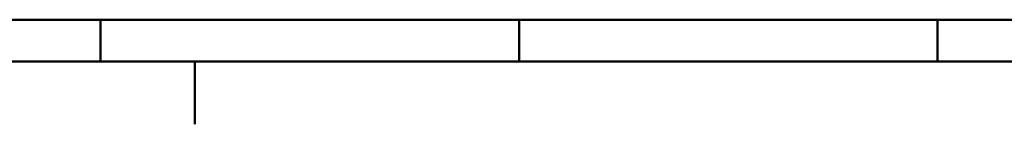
# Model space of a CAD drawing. Header units: millimetres. Extents: x 0 to 428, y 0 to 298.
# Tile 2 of 32: x 104 to 222, y 0 to 13. Entities that reach past the tile are written whole.
import ezdxf

# ---------------------------------------------------------------- set-up
doc = ezdxf.new("R2010")
doc.units = ezdxf.units.MM
doc.layers.add('am_0', color=7, linetype='Continuous', lineweight=50)
doc.layers.add('am_6', color=2, linetype='Continuous', lineweight=35)

# ---------------------------------------------------------------- blocks, each defined once
blk = doc.blocks.new('1_Drawing_frame_0_in_FDFneo150180C2225N1N4N_300Cl0__1203')
at = {"layer": 'am_0'}
for p, q in [((407.5, 12.5), (20, 12.5)), ((113.75, 7.5), (113.75, 12.5)), ((163.75, 7.5), (163.75, 12.5)), ((213.75, 7.5), (213.75, 12.5)), ((412.5, 7.5), (7.5, 7.5)), ((125, 7.5), (125, 7.42105)), ((125, 7.42105), (125, 7.34211)), ((125, 7.34211), (125, 7.26316)), ((125, 7.26316), (125, 7.18421)), ((125, 7.18421), (125, 7.10526)), ((125, 7.10526), (125, 7.02632)), ((125, 7.02632), (125, 6.94737)), ((125, 6.94737), (125, 6.86842)), ((125, 6.86842), (125, 6.78947)), ((125, 6.78947), (125, 6.71053)), ((125, 6.71053), (125, 6.63158)), ((125, 6.63158), (125, 6.55263)), ((125, 6.55263), (125, 6.47368)), ((125, 6.47368), (125, 6.39474)), ((125, 6.39474), (125, 6.31579)), ((125, 6.31579), (125, 6.23684)), ((125, 6.23684), (125, 6.15789)), ((125, 6.15789), (125, 6.07895)), ((125, 6.07895), (125, 6)), ((125, 6), (125, 5.92105)), ((125, 5.92105), (125, 5.84211)), ((125, 5.84211), (125, 5.76316)), ((125, 5.76316), (125, 5.68421)), ((125, 5.68421), (125, 5.60526)), ((125, 5.60526), (125, 5.52632)), ((125, 5.52632), (125, 5.44737)), ((125, 5.44737), (125, 5.36842)), ((125, 5.36842), (125, 5.28947)), ((125, 5.28947), (125, 5.21053)), ((125, 5.21053), (125, 5.13158)), ((125, 5.13158), (125, 5.05263)), ((125, 5.05263), (125, 4.97368)), ((125, 4.97368), (125, 4.89474)), ((125, 4.89474), (125, 4.81579)), ((125, 4.81579), (125, 4.73684)), ((125, 4.73684), (125, 4.65789)), ((125, 4.65789), (125, 4.57895)), ((125, 4.57895), (125, 4.5)), ((125, 4.5), (125, 4.42105)), ((125, 4.42105), (125, 4.34211)), ((125, 4.34211), (125, 4.26316)), ((125, 4.26316), (125, 4.18421)), ((125, 4.18421), (125, 4.10526)), ((125, 4.10526), (125, 4.02632)), ((125, 4.02632), (125, 3.94737)), ((125, 3.94737), (125, 3.86842)), ((125, 3.86842), (125, 3.78947)), ((125, 3.78947), (125, 3.71053)), ((125, 3.71053), (125, 3.63158)), ((125, 3.63158), (125, 3.55263)), ((125, 3.55263), (125, 3.47368)), ((125, 3.47368), (125, 3.39474)), ((125, 3.39474), (125, 3.31579)), ((125, 3.31579), (125, 3.23684)), ((125, 3.23684), (125, 3.15789)), ((125, 3.15789), (125, 3.07895)), ((125, 3.07895), (125, 3)), ((125, 3), (125, 2.92105)), ((125, 2.92105), (125, 2.84211)), ((125, 2.84211), (125, 2.76316)), ((125, 2.76316), (125, 2.68421)), ((125, 2.68421), (125, 2.60526)), ((125, 2.60526), (125, 2.52632)), ((125, 2.52632), (125, 2.44737)), ((125, 2.44737), (125, 2.36842)), ((125, 2.36842), (125, 2.28947)), ((125, 2.28947), (125, 2.21053)), ((125, 2.21053), (125, 2.13158)), ((125, 2.13158), (125, 2.05263)), ((125, 2.05263), (125, 1.97368)), ((125, 1.97368), (125, 1.89474)), ((125, 1.89474), (125, 1.81579)), ((125, 1.81579), (125, 1.73684)), ((125, 1.73684), (125, 1.65789)), ((125, 1.65789), (125, 1.57895)), ((125, 1.57895), (125, 1.5)), ((125, 1.5), (125, 1.42105)), ((125, 1.42105), (125, 1.34211)), ((125, 1.34211), (125, 1.26316)), ((125, 1.26316), (125, 1.18421)), ((125, 1.18421), (125, 1.10526)), ((125, 1.10526), (125, 1.02632)), ((125, 1.02632), (125, 0.947368)), ((125, 0.947368), (125, 0.868421)), ((125, 0.868421), (125, 0.789474)), ((125, 0.789474), (125, 0.710526)), ((125, 0.710526), (125, 0.631579)), ((125, 0.631579), (125, 0.552632)), ((125, 0.552632), (125, 0.473684)), ((125, 0.473684), (125, 0.394737)), ((125, 0.394737), (125, 0.315789)), ((125, 0.315789), (125, 0.236842)), ((125, 0.236842), (125, 0.157895)), ((125, 0.157895), (125, 0.078947)), ((125, 0.078947), (125, 0))]:
    blk.add_line(p, q, dxfattribs=at)
at = {"layer": 'am_6', "flags": 8}
blk.add_attdef('ExcludeFromBOM', (425, 296.5), '', height=0.5, dxfattribs=at)

msp = doc.modelspace()

# ---------------------------------------------------------------- block references
msp.add_blockref('1_Drawing_frame_0_in_FDFneo150180C2225N1N4N_300Cl0__1203', (0, 0))

doc.saveas('drawing.dxf')
